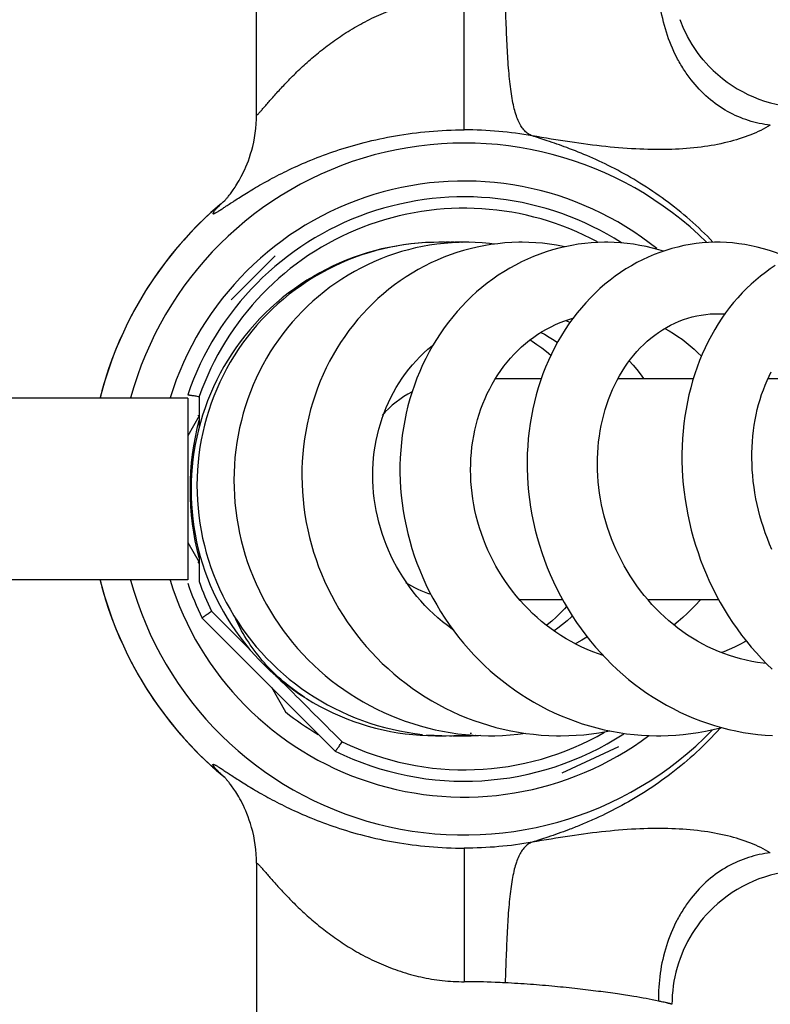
# Model space of a CAD drawing. Header units: millimetres. Extents: x 224 to 1420, y -1347 to 980.
# Tile 30 of 65: x 939 to 997, y -487 to -411. Entities that reach past the tile are written whole.
import ezdxf

# ---------------------------------------------------------------- set-up
doc = ezdxf.new("R2010")
doc.units = ezdxf.units.MM
doc.header["$LTSCALE"] = 77.505185
doc.layers.get('0').update_dxf_attribs({"linetype": 'CONTINUOUS'})

msp = doc.modelspace()

# ---------------------------------------------------------------- linework, layer by layer
at = {"color": 6, "linetype": 'CONTINUOUS'}
for p, q in [((957.173, -418.289), (957.173, -370.611)), ((973.173, -419.456), (973.173, -409.173)), ((990.096, -411.694), (989.8, -410.971)), ((954.611, -424.992), (954.514, -425.078)), ((954.612, -424.992), (954.611, -424.992)), ((968.508, -428.312), (967.937, -428.406)), ((971.49, -428.112), (971.433, -428.113)), ((971.862, -428.112), (971.761, -428.114)), ((972.23, -428.112), (972.131, -428.114)), ((972.469, -428.135), (972.244, -428.123)), ((972.657, -428.125), (972.613, -428.123)), ((973.295, -428.112), (972.846, -428.114)), ((975.575, -438.611), (979.107, -438.611)), ((985.008, -438.611), (990.819, -438.611)), ((996.566, -438.611), (1004.522, -438.611)), ((951.873, -440.111), (891.873, -440.111)), ((952.756, -441.475), (951.873, -443.003)), ((951.873, -451.218), (952.756, -452.747)), ((951.873, -454.111), (891.873, -454.111)), ((977.413, -455.611), (980.73, -455.611)), ((987.292, -455.611), (992.765, -455.611)), ((958.315, -462.375), (959.412, -464.275)), ((960.49, -462.895), (960.859, -463.137)), ((960.859, -463.137), (960.855, -463.134)), ((960.954, -463.197), (960.95, -463.195)), ((970.263, -466.034), (970.85, -466.077)), ((970.85, -466.077), (971.44, -466.102)), ((971.403, -466.11), (971.506, -466.11)), ((971.44, -466.102), (972.031, -466.11)), ((971.506, -466.11), (971.71, -466.106)), ((972.031, -466.11), (972.624, -466.1)), ((972.054, -466.11), (972.149, -466.11)), ((972.52, -466.11), (972.617, -466.11)), ((972.648, -466.109), (972.659, -466.109)), ((972.683, -466.108), (972.742, -466.11)), ((973.633, -465.922), (973.683, -465.923)), ((973.637, -466.105), (973.688, -466.104)), ((973.704, -465.918), (973.719, -465.918)), ((973.709, -466.102), (973.725, -466.102)), ((973.722, -465.916), (973.729, -465.916)), ((973.727, -466.103), (973.734, -466.102)), ((954.611, -469.23), (954.514, -469.144)), ((954.72, -469.322), (954.611, -469.229)), ((954.612, -469.23), (954.611, -469.23)), ((954.745, -469.345), (954.72, -469.322)), ((973.173, -474.765), (973.173, -485.049)), ((957.173, -475.932), (957.173, -523.611)), ((990.096, -482.527), (989.8, -483.251)), ((989.178, -486.48), (989.173, -486.789))]:
    msp.add_line(p, q, dxfattribs=at)
at = {"color": 7, "linetype": 'CONTINUOUS'}
for p, q in [((958.607, -429.15), (955.213, -432.544)), ((951.873, -440.111), (951.873, -454.111)), ((963.238, -467.299), (952.985, -457.046)), ((980.718, -468.97), (985.069, -466.942))]:
    msp.add_line(p, q, dxfattribs=at)
at = {"color": 6, "linetype": 'CONTINUOUS'}
for points in [[(992.018, -414.539), (991.819, -414.325), (991.584, -414.054), (991.357, -413.773), (991.139, -413.485), (990.932, -413.188), (990.735, -412.884), (990.548, -412.573), (990.373, -412.257), (990.21, -411.936), (990.096, -411.694)], [(954.687, -424.939), (954.69, -424.936), (954.697, -424.929), (954.708, -424.917), (954.722, -424.902), (954.74, -424.883), (954.761, -424.859), (954.785, -424.832), (954.812, -424.802), (954.842, -424.767), (954.874, -424.73), (954.907, -424.69), (954.943, -424.648), (954.981, -424.601), (955.022, -424.55), (955.066, -424.495), (955.112, -424.436), (955.16, -424.372), (955.212, -424.303), (955.266, -424.229), (955.324, -424.149), (955.384, -424.063), (955.449, -423.969), (955.517, -423.867), (955.589, -423.755), (955.665, -423.634), (955.745, -423.502), (955.828, -423.36), (955.914, -423.208), (956, -423.047), (956.089, -422.876), (956.178, -422.693), (956.268, -422.499), (956.359, -422.291), (956.451, -422.069), (956.542, -421.831), (956.632, -421.577), (956.719, -421.308), (956.802, -421.024), (956.88, -420.723), (956.953, -420.404), (957.018, -420.066), (957.074, -419.714), (957.118, -419.353), (957.149, -418.988), (957.168, -418.625), (957.173, -418.289)], [(954.611, -424.992), (954.36, -425.204), (953.772, -425.72), (953.197, -426.253), (952.637, -426.8), (952.094, -427.361), (951.568, -427.936), (951.057, -428.523), (950.563, -429.125), (950.086, -429.738), (949.626, -430.364), (949.184, -431), (948.761, -431.646), (948.355, -432.302), (947.967, -432.969), (947.597, -433.647), (947.246, -434.333), (946.914, -435.027), (946.602, -435.726), (946.311, -436.428), (946.038, -437.138), (945.783, -437.858), (945.547, -438.589), (945.329, -439.327), (945.131, -440.071), (945.121, -440.111)], [(954.611, -424.992), (954.72, -424.9), (954.745, -424.876)], [(973.317, -428.112), (972.745, -428.121), (972.182, -428.148), (971.622, -428.193), (971.064, -428.256), (970.509, -428.336), (969.958, -428.434), (969.412, -428.549), (968.869, -428.681), (968.33, -428.831), (967.796, -428.999), (967.266, -429.183), (966.741, -429.385), (966.221, -429.604), (965.708, -429.84), (965.203, -430.092), (964.707, -430.359), (964.219, -430.642), (963.742, -430.939), (963.276, -431.251), (962.82, -431.577), (962.374, -431.918), (961.939, -432.274), (961.513, -432.644), (961.098, -433.029), (960.694, -433.428), (960.302, -433.841), (959.922, -434.266), (959.556, -434.703), (959.203, -435.151), (958.865, -435.61), (958.543, -436.078), (958.235, -436.556), (957.942, -437.043), (957.665, -437.539), (957.402, -438.046), (957.154, -438.562), (956.922, -439.088), (956.705, -439.623), (956.504, -440.165), (956.32, -440.713), (956.153, -441.268), (956.003, -441.828), (955.87, -442.391), (955.755, -442.958), (955.657, -443.528), (955.577, -444.101), (955.514, -444.677), (955.469, -445.256), (955.442, -445.837), (955.432, -446.422), (955.44, -447.008), (955.466, -447.595), (955.51, -448.182), (955.571, -448.767), (955.65, -449.35), (955.747, -449.93), (955.861, -450.505), (955.992, -451.075), (956.14, -451.641), (956.306, -452.204), (956.489, -452.763), (956.69, -453.318), (956.908, -453.869), (957.142, -454.414), (957.394, -454.953), (957.662, -455.484), (957.945, -456.007), (958.243, -456.521), (958.557, -457.024), (958.884, -457.517), (959.226, -457.998), (959.581, -458.469), (959.951, -458.93), (960.337, -459.381), (960.736, -459.821), (961.15, -460.251), (961.577, -460.668), (962.017, -461.073), (962.469, -461.465), (962.931, -461.842), (963.404, -462.205), (963.887, -462.553), (964.378, -462.885), (964.878, -463.201), (965.387, -463.502), (965.906, -463.789), (966.435, -464.06), (966.973, -464.316), (967.52, -464.556), (968.074, -464.78), (968.635, -464.988), (969.201, -465.178), (969.772, -465.35), (970.346, -465.506), (970.923, -465.643), (971.504, -465.763), (972.087, -465.865), (972.674, -465.949), (973.263, -466.016), (973.855, -466.065), (974.448, -466.096), (975.044, -466.109), (975.18, -466.11)], [(977.617, -428.112), (977.378, -428.114), (976.836, -428.131), (976.295, -428.165), (975.757, -428.218), (975.222, -428.288), (974.691, -428.376), (974.164, -428.481), (973.641, -428.604), (973.122, -428.744), (972.607, -428.901), (972.096, -429.076), (971.589, -429.268), (971.087, -429.478), (970.592, -429.704), (970.103, -429.947), (969.623, -430.206), (969.151, -430.48), (968.688, -430.769), (968.236, -431.073), (967.794, -431.392), (967.363, -431.725), (966.941, -432.072), (966.529, -432.435), (966.128, -432.813), (965.736, -433.205), (965.356, -433.611), (964.988, -434.03), (964.633, -434.462), (964.291, -434.905), (963.964, -435.359), (963.65, -435.823), (963.351, -436.297), (963.068, -436.781), (962.799, -437.274), (962.544, -437.777), (962.305, -438.29), (962.08, -438.814), (961.871, -439.346), (961.677, -439.887), (961.5, -440.435), (961.339, -440.989), (961.195, -441.549), (961.068, -442.114), (960.958, -442.681), (960.865, -443.252), (960.79, -443.826), (960.733, -444.402), (960.692, -444.983), (960.669, -445.566), (960.664, -446.153), (960.676, -446.742), (960.706, -447.332), (960.753, -447.921), (960.818, -448.51), (960.901, -449.096), (961.001, -449.68), (961.118, -450.261), (961.252, -450.837), (961.403, -451.408), (961.571, -451.975), (961.756, -452.538), (961.959, -453.098), (962.178, -453.653), (962.415, -454.203), (962.668, -454.747), (962.937, -455.284), (963.222, -455.812), (963.522, -456.332), (963.837, -456.841), (964.166, -457.34), (964.509, -457.828), (964.866, -458.306), (965.236, -458.772), (965.621, -459.228), (966.021, -459.674), (966.435, -460.109), (966.861, -460.533), (967.301, -460.943), (967.752, -461.341), (968.215, -461.724), (968.687, -462.093), (969.17, -462.447), (969.66, -462.785), (970.159, -463.107), (970.667, -463.414), (971.184, -463.706), (971.711, -463.982), (972.247, -464.243), (972.792, -464.489), (973.344, -464.718), (973.902, -464.931), (974.466, -465.126), (975.035, -465.304), (975.607, -465.464), (976.182, -465.607), (976.76, -465.732), (977.341, -465.839), (977.925, -465.928), (978.513, -466), (979.103, -466.054), (979.695, -466.09), (980.29, -466.108), (980.585, -466.11)], [(968.486, -428.307), (967.923, -428.397), (967.363, -428.503), (966.805, -428.627), (966.25, -428.768), (965.698, -428.925), (965.152, -429.099), (964.611, -429.289), (964.076, -429.495), (963.549, -429.716), (963.029, -429.953), (962.539, -430.194)], [(984.083, -428.111), (983.965, -428.111), (983.461, -428.124), (982.957, -428.155), (982.454, -428.202), (981.952, -428.268), (981.45, -428.351), (980.95, -428.451), (980.453, -428.569), (979.96, -428.704), (979.471, -428.856), (978.988, -429.025), (978.511, -429.21), (978.04, -429.411), (977.577, -429.628), (977.121, -429.86), (976.672, -430.109), (976.229, -430.374), (975.793, -430.655), (975.364, -430.953), (974.944, -431.266), (974.531, -431.594), (974.129, -431.937), (973.737, -432.295), (973.355, -432.665), (972.985, -433.049), (972.628, -433.445), (972.283, -433.852), (971.951, -434.271), (971.63, -434.703), (971.321, -435.148), (971.025, -435.605), (970.74, -436.075), (970.47, -436.557), (970.213, -437.049), (969.97, -437.55), (969.743, -438.061), (969.53, -438.579), (969.333, -439.104), (969.152, -439.636), (968.987, -440.173), (968.838, -440.717), (968.704, -441.268), (968.586, -441.826), (968.485, -442.391), (968.399, -442.961), (968.331, -443.536), (968.278, -444.115), (968.243, -444.696), (968.224, -445.28), (968.223, -445.865), (968.238, -446.45), (968.271, -447.035), (968.32, -447.619), (968.386, -448.203), (968.469, -448.785), (968.57, -449.367), (968.687, -449.948), (968.821, -450.528), (968.973, -451.105), (969.14, -451.679), (969.325, -452.248), (969.525, -452.812), (969.741, -453.369), (969.972, -453.919), (970.219, -454.46), (970.48, -454.994), (970.757, -455.52), (971.049, -456.038), (971.356, -456.55), (971.679, -457.054), (972.016, -457.549), (972.368, -458.035), (972.733, -458.51), (973.112, -458.975), (973.503, -459.427), (973.906, -459.867), (974.32, -460.294), (974.745, -460.707), (975.18, -461.105), (975.625, -461.491), (976.082, -461.863), (976.552, -462.223), (977.032, -462.57), (977.522, -462.903), (978.022, -463.221), (978.531, -463.523), (979.047, -463.81), (979.57, -464.081), (980.099, -464.335), (980.634, -464.573), (981.173, -464.793), (981.716, -464.996), (982.265, -465.183), (982.821, -465.353), (983.383, -465.507), (983.95, -465.644), (984.521, -465.763), (985.095, -465.865), (985.672, -465.95), (986.25, -466.017), (986.829, -466.066), (987.408, -466.097), (987.985, -466.11), (988.127, -466.111)], [(971.215, -428.111), (970.764, -428.117), (970.191, -428.139), (969.621, -428.178), (969.052, -428.234), (968.486, -428.307)], [(972.29, -428.143), (971.98, -428.126), (971.402, -428.112), (970.822, -428.116), (970.241, -428.139), (969.662, -428.179), (969.084, -428.237), (968.508, -428.312)], [(971.444, -428.114), (971.288, -428.111), (971.215, -428.111)], [(972.244, -428.123), (971.657, -428.112), (971.49, -428.112)], [(972.613, -428.123), (972.026, -428.112), (971.862, -428.112)], [(972.818, -428.12), (972.396, -428.112), (972.23, -428.112)], [(973.065, -428.116), (972.992, -428.114), (972.476, -428.113)], [(972.958, -428.118), (972.581, -428.114), (972.548, -428.115)], [(973.194, -428.114), (972.97, -428.112), (972.863, -428.114)], [(974.565, -428.155), (974.006, -428.125), (973.445, -428.112), (973.322, -428.112)], [(975.512, -428.25), (975.121, -428.204), (974.565, -428.155)], [(980.936, -428.455), (980.8, -428.425), (980.272, -428.329), (979.743, -428.25), (979.213, -428.189), (978.68, -428.146), (978.146, -428.12), (977.622, -428.112)], [(992.661, -428.111), (992.454, -428.113), (991.981, -428.129), (991.508, -428.163), (991.036, -428.214), (990.565, -428.284), (990.095, -428.37), (989.626, -428.474), (989.161, -428.596), (988.699, -428.734), (988.242, -428.89), (987.79, -429.062), (987.344, -429.251), (986.905, -429.455), (986.472, -429.676), (986.046, -429.912), (985.626, -430.165), (985.213, -430.435), (984.806, -430.721), (984.405, -431.024), (984.013, -431.342), (983.629, -431.676), (983.255, -432.024), (982.89, -432.387), (982.537, -432.764), (982.194, -433.153), (981.864, -433.555), (981.546, -433.969), (981.239, -434.395), (980.944, -434.835), (980.661, -435.288), (980.39, -435.754), (980.132, -436.232), (979.887, -436.721), (979.656, -437.221), (979.438, -437.731), (979.236, -438.249), (979.048, -438.775), (978.876, -439.308), (978.72, -439.847), (978.579, -440.391), (978.454, -440.943), (978.344, -441.502), (978.249, -442.069), (978.171, -442.641), (978.108, -443.219), (978.062, -443.801), (978.032, -444.387), (978.019, -444.975), (978.022, -445.564), (978.042, -446.154), (978.078, -446.745), (978.131, -447.335), (978.2, -447.924), (978.286, -448.512), (978.388, -449.1), (978.507, -449.686), (978.643, -450.271), (978.795, -450.855), (978.964, -451.435), (979.148, -452.011), (979.348, -452.581), (979.564, -453.146), (979.795, -453.704), (980.04, -454.253), (980.3, -454.794), (980.575, -455.327), (980.864, -455.853), (981.168, -456.371), (981.487, -456.882), (981.821, -457.384), (982.168, -457.877), (982.529, -458.359), (982.903, -458.83), (983.289, -459.29), (983.687, -459.737), (984.095, -460.171), (984.514, -460.591), (984.943, -460.996), (985.382, -461.388), (985.832, -461.766), (986.293, -462.132), (986.764, -462.484), (987.246, -462.823), (987.737, -463.146), (988.236, -463.454), (988.743, -463.746), (989.256, -464.022), (989.775, -464.281), (990.3, -464.524), (990.828, -464.749), (991.361, -464.956), (991.898, -465.147), (992.441, -465.321), (992.99, -465.479), (993.545, -465.619), (994.103, -465.742), (994.665, -465.848), (995.229, -465.936), (995.794, -466.006), (996.36, -466.059), (996.926, -466.093)], [(988.524, -428.794), (988.172, -428.687), (987.686, -428.557), (987.197, -428.443), (986.704, -428.346), (986.209, -428.265), (985.713, -428.202), (985.217, -428.155), (984.72, -428.125), (984.225, -428.112), (984.083, -428.111)], [(998.178, -429.326), (998.049, -429.266), (997.598, -429.075), (997.143, -428.902), (996.682, -428.745), (996.217, -428.605), (995.747, -428.482), (995.274, -428.376), (994.799, -428.288), (994.322, -428.218), (993.845, -428.165), (993.368, -428.13), (992.892, -428.113), (992.661, -428.111)], [(967.985, -428.398), (967.507, -428.488), (966.944, -428.612), (966.385, -428.753), (965.829, -428.912), (965.278, -429.089), (964.731, -429.284), (964.19, -429.496), (963.654, -429.724), (963.126, -429.97), (962.606, -430.231), (962.095, -430.508), (961.594, -430.801), (961.104, -431.107), (960.625, -431.429), (960.157, -431.764), (959.698, -432.115), (959.25, -432.481), (958.812, -432.861), (958.385, -433.256), (957.97, -433.665), (957.568, -434.087), (957.178, -434.521), (956.803, -434.967), (956.442, -435.424), (956.096, -435.891), (955.766, -436.367), (955.451, -436.852), (955.152, -437.346), (954.868, -437.851), (954.599, -438.365), (954.345, -438.889), (954.107, -439.423), (953.886, -439.964), (953.681, -440.512), (953.493, -441.067), (953.322, -441.626), (953.169, -442.19), (953.034, -442.757), (952.916, -443.327), (952.817, -443.9), (952.735, -444.475), (952.672, -445.054), (952.625, -445.636), (952.597, -446.221), (952.587, -446.809), (952.595, -447.397), (952.621, -447.985), (952.665, -448.572), (952.728, -449.157), (952.808, -449.739), (952.905, -450.317), (953.02, -450.891), (953.153, -451.46), (953.303, -452.025), (953.471, -452.587), (953.657, -453.144), (953.861, -453.698), (954.082, -454.247), (954.319, -454.789), (954.574, -455.323), (954.844, -455.85), (955.131, -456.368), (955.432, -456.875), (955.748, -457.372), (956.078, -457.858), (956.423, -458.333), (956.783, -458.798), (957.157, -459.252), (957.546, -459.696), (957.95, -460.13), (958.368, -460.552), (958.799, -460.962), (959.243, -461.358), (959.698, -461.741), (960.163, -462.108), (960.638, -462.46), (961.123, -462.797), (961.617, -463.119), (962.121, -463.425), (962.634, -463.716), (963.157, -463.992), (963.691, -464.253), (964.233, -464.498), (964.783, -464.727), (965.341, -464.939), (965.904, -465.134), (966.472, -465.312), (967.044, -465.471), (967.619, -465.613), (968.198, -465.738), (968.78, -465.844), (969.365, -465.932), (969.953, -466.003)], [(962.539, -430.194), (962.053, -430.451), (961.551, -430.736), (961.055, -431.037), (960.568, -431.354), (960.088, -431.688), (959.618, -432.036), (959.158, -432.4), (958.709, -432.777), (958.271, -433.168), (957.846, -433.573), (957.433, -433.989), (957.034, -434.418), (956.649, -434.857), (956.279, -435.306), (955.924, -435.764), (955.585, -436.231), (955.262, -436.706), (954.953, -437.191), (954.659, -437.686), (954.379, -438.192), (954.113, -438.708), (953.863, -439.235), (953.628, -439.77), (953.409, -440.313), (953.206, -440.864), (953.02, -441.421), (952.851, -441.983), (952.699, -442.549), (952.565, -443.119), (952.449, -443.691), (952.351, -444.265), (952.27, -444.837), (952.208, -445.41), (952.163, -445.982), (952.135, -446.555), (952.126, -447.129), (952.134, -447.705), (952.16, -448.282), (952.203, -448.862), (952.265, -449.442), (952.344, -450.022), (952.442, -450.599), (952.556, -451.173), (952.689, -451.744), (952.838, -452.31), (953.005, -452.871), (953.188, -453.425), (953.387, -453.971), (953.603, -454.509), (953.833, -455.038), (954.079, -455.556), (954.339, -456.066), (954.616, -456.568), (954.908, -457.063), (955.217, -457.55), (955.543, -458.03), (955.883, -458.501), (956.239, -458.963), (956.61, -459.414), (956.994, -459.855), (957.392, -460.283), (957.803, -460.699), (958.225, -461.101), (958.658, -461.49), (959.102, -461.864), (959.556, -462.223), (960.019, -462.567), (960.49, -462.895)], [(997.134, -429.91), (996.749, -430.161), (996.369, -430.43), (995.995, -430.715), (995.628, -431.016), (995.268, -431.333), (994.916, -431.666), (994.573, -432.014), (994.239, -432.377), (993.915, -432.754), (993.602, -433.143), (993.3, -433.546), (993.01, -433.961), (992.731, -434.388), (992.463, -434.829), (992.206, -435.283), (991.961, -435.751), (991.729, -436.23), (991.509, -436.721), (991.303, -437.222), (991.11, -437.732), (990.931, -438.252), (990.767, -438.779), (990.617, -439.313), (990.482, -439.853), (990.362, -440.398), (990.257, -440.951), (990.167, -441.51), (990.091, -442.077), (990.031, -442.65), (989.986, -443.228), (989.956, -443.81), (989.942, -444.395), (989.944, -444.982), (989.961, -445.571), (989.994, -446.161), (990.042, -446.75), (990.106, -447.34), (990.185, -447.928), (990.281, -448.516), (990.391, -449.103), (990.518, -449.688), (990.66, -450.273), (990.818, -450.855), (990.991, -451.435), (991.179, -452.01), (991.382, -452.58), (991.6, -453.144), (991.832, -453.702), (992.077, -454.252), (992.337, -454.794), (992.611, -455.328), (992.899, -455.855), (993.2, -456.373), (993.515, -456.882), (993.843, -457.383), (994.184, -457.875), (994.539, -458.357), (994.905, -458.828), (995.283, -459.288), (995.673, -459.735), (996.072, -460.169), (996.481, -460.589), (996.899, -460.994)], [(996.438, -460.544), (996.195, -460.519), (995.754, -460.459), (995.315, -460.383), (994.878, -460.293), (994.446, -460.187), (994.017, -460.067), (993.593, -459.933), (993.173, -459.784), (992.759, -459.622), (992.35, -459.445), (991.946, -459.255), (991.546, -459.051), (991.151, -458.832), (990.762, -458.601), (990.38, -458.356), (990.005, -458.099), (989.638, -457.831), (989.281, -457.551), (988.932, -457.261), (988.594, -456.961), (988.265, -456.651), (987.944, -456.329), (987.632, -455.997), (987.328, -455.654), (987.034, -455.301), (986.75, -454.94), (986.476, -454.57), (986.213, -454.192), (985.961, -453.807), (985.721, -453.416), (985.493, -453.019), (985.276, -452.616), (985.071, -452.208), (984.877, -451.793), (984.695, -451.373), (984.524, -450.946), (984.365, -450.515), (984.218, -450.08), (984.084, -449.642), (983.962, -449.202), (983.852, -448.76), (983.756, -448.318), (983.672, -447.875), (983.601, -447.432), (983.542, -446.988), (983.497, -446.544), (983.463, -446.099), (983.443, -445.655), (983.434, -445.212), (983.439, -444.77), (983.456, -444.331), (983.485, -443.896), (983.526, -443.466), (983.58, -443.041), (983.645, -442.622), (983.722, -442.207), (983.811, -441.797), (983.913, -441.391), (984.026, -440.991), (984.151, -440.595), (984.288, -440.207), (984.435, -439.825), (984.593, -439.452), (984.762, -439.088), (984.941, -438.733), (985.13, -438.387), (985.329, -438.051), (985.538, -437.724), (985.756, -437.407), (985.985, -437.1), (986.224, -436.802), (986.473, -436.515), (986.731, -436.239), (986.997, -435.975), (987.272, -435.723), (987.554, -435.484), (987.842, -435.258), (988.138, -435.046), (988.44, -434.848), (988.749, -434.663), (989.065, -434.492), (989.388, -434.335), (989.718, -434.193), (990.052, -434.065), (990.391, -433.953), (990.733, -433.857), (991.078, -433.776), (991.426, -433.711), (991.775, -433.662), (992.125, -433.63), (992.474, -433.613), (992.663, -433.611)], [(992.663, -433.611), (992.866, -433.614), (993.217, -433.631), (993.239, -433.633)], [(983.871, -459.932), (983.502, -459.808), (983.074, -459.647), (982.652, -459.472), (982.234, -459.284), (981.822, -459.081), (981.415, -458.864), (981.014, -458.634), (980.62, -458.391), (980.234, -458.135), (979.856, -457.867), (979.488, -457.588), (979.129, -457.299), (978.781, -456.999), (978.443, -456.689), (978.114, -456.367), (977.793, -456.034), (977.482, -455.691), (977.18, -455.337), (976.89, -454.974), (976.611, -454.603), (976.343, -454.224), (976.088, -453.838), (975.844, -453.446), (975.614, -453.047), (975.396, -452.642), (975.19, -452.232), (974.997, -451.815), (974.816, -451.393), (974.647, -450.964), (974.491, -450.53), (974.348, -450.093), (974.218, -449.652), (974.102, -449.209), (973.999, -448.765), (973.911, -448.32), (973.835, -447.875), (973.774, -447.429), (973.726, -446.983), (973.692, -446.536), (973.671, -446.088), (973.663, -445.641), (973.669, -445.195), (973.689, -444.75), (973.722, -444.309), (973.769, -443.87), (973.829, -443.437), (973.901, -443.008), (973.987, -442.585), (974.085, -442.167), (974.197, -441.754), (974.321, -441.345), (974.459, -440.941), (974.609, -440.542), (974.772, -440.15), (974.947, -439.766), (975.133, -439.391), (975.331, -439.024), (975.54, -438.666), (975.759, -438.318), (975.99, -437.98), (976.231, -437.652), (976.483, -437.334), (976.746, -437.026), (977.02, -436.729), (977.303, -436.442), (977.596, -436.168), (977.898, -435.905), (978.208, -435.655), (978.525, -435.419), (978.849, -435.197), (979.18, -434.989), (979.517, -434.794), (979.861, -434.614), (980.212, -434.448), (980.57, -434.296), (980.933, -434.158), (981.301, -434.035), (981.55, -433.964)], [(980.981, -434.142), (981.319, -434.255), (981.335, -434.262)], [(979.078, -435.053), (979.347, -435.198), (979.726, -435.419), (980.098, -435.654), (980.351, -435.827)], [(988.615, -434.743), (988.631, -434.751), (988.97, -434.938), (989.304, -435.139), (989.634, -435.353), (989.957, -435.581), (990.273, -435.821), (990.581, -436.073), (990.881, -436.337), (991.172, -436.612), (991.441, -436.885)], [(978.247, -435.626), (978.403, -435.722), (978.777, -435.972), (979.142, -436.235), (979.5, -436.51), (979.85, -436.799), (979.851, -436.8)], [(972.304, -457.947), (972.253, -457.911), (971.875, -457.631), (971.508, -457.34), (971.151, -457.038), (970.805, -456.726), (970.471, -456.404), (970.148, -456.073), (969.835, -455.731), (969.533, -455.379), (969.241, -455.016), (968.96, -454.644), (968.691, -454.262), (968.433, -453.872), (968.188, -453.473), (967.955, -453.067), (967.736, -452.655), (967.53, -452.238), (967.338, -451.817), (967.161, -451.391), (966.998, -450.963), (966.848, -450.531), (966.713, -450.095), (966.591, -449.653), (966.483, -449.207), (966.389, -448.758), (966.31, -448.306), (966.244, -447.853), (966.194, -447.4), (966.157, -446.947), (966.136, -446.494), (966.129, -446.043), (966.136, -445.593), (966.158, -445.145), (966.195, -444.698), (966.246, -444.253), (966.311, -443.811), (966.391, -443.372), (966.484, -442.937), (966.592, -442.505), (966.714, -442.08), (966.849, -441.661), (966.997, -441.249), (967.158, -440.844), (967.332, -440.446), (967.52, -440.056), (967.72, -439.673), (967.934, -439.296), (968.16, -438.928), (968.399, -438.568), (968.65, -438.218), (968.912, -437.878), (969.185, -437.548), (969.468, -437.231), (969.76, -436.925), (970.062, -436.632), (970.374, -436.35), (970.696, -436.081), (970.774, -436.02)], [(985.88, -437.241), (985.888, -437.249), (986.181, -437.568), (986.463, -437.898), (986.734, -438.238), (986.993, -438.587), (987.009, -438.611)], [(996.875, -451.764), (996.694, -451.345), (996.523, -450.919), (996.363, -450.489), (996.214, -450.055), (996.076, -449.618), (995.95, -449.178), (995.836, -448.738), (995.733, -448.296), (995.642, -447.854), (995.563, -447.411), (995.496, -446.967), (995.44, -446.523), (995.395, -446.08), (995.363, -445.636), (995.342, -445.194), (995.332, -444.754), (995.334, -444.316), (995.347, -443.883), (995.372, -443.454), (995.407, -443.03), (995.454, -442.613), (995.511, -442.201), (995.58, -441.793), (995.659, -441.389), (995.749, -440.991), (995.85, -440.599), (995.961, -440.213), (996.081, -439.835), (996.212, -439.466), (996.352, -439.105), (996.501, -438.753), (996.658, -438.411), (996.825, -438.079)], [(945.121, -454.111), (945.131, -454.15), (945.329, -454.895), (945.547, -455.633), (945.783, -456.364), (946.038, -457.084), (946.311, -457.794), (946.602, -458.496), (946.914, -459.194), (947.246, -459.888), (947.597, -460.575), (947.967, -461.252), (948.355, -461.919), (948.761, -462.576), (949.184, -463.222), (949.626, -463.858), (950.086, -464.483), (950.563, -465.097), (951.057, -465.698), (951.568, -466.286), (952.094, -466.86), (952.637, -467.421), (953.197, -467.969), (953.772, -468.502), (954.36, -469.018), (954.611, -469.23)], [(991.386, -455.611), (991.323, -455.685), (991.012, -456.031), (990.689, -456.368), (990.355, -456.694), (990.01, -457.01), (989.655, -457.315), (989.322, -457.583)], [(981.047, -456.165), (980.902, -456.324), (980.584, -456.653), (980.255, -456.971), (979.916, -457.278), (979.568, -457.571), (979.517, -457.611)], [(981.496, -456.896), (981.446, -456.943), (981.098, -457.251), (980.74, -457.547), (980.374, -457.83), (980.091, -458.034)], [(982.642, -458.502), (982.621, -458.515), (982.219, -458.752), (981.808, -458.976), (981.715, -459.024)], [(994.891, -458.811), (994.798, -458.865), (994.397, -459.08), (993.991, -459.281), (993.58, -459.469), (993.161, -459.643), (992.984, -459.71)], [(960.855, -463.134), (961.018, -463.237), (961.513, -463.537), (962.017, -463.821), (962.531, -464.089), (963.053, -464.342), (963.585, -464.579), (964.124, -464.801), (964.672, -465.006), (965.226, -465.195), (965.785, -465.366), (966.349, -465.519), (966.916, -465.656), (967.486, -465.774), (968.058, -465.874), (968.632, -465.957), (969.208, -466.022), (969.785, -466.069), (970.366, -466.098), (970.949, -466.11), (971.524, -466.103)], [(988.127, -466.111), (988.309, -466.11), (988.887, -466.095), (989.464, -466.063), (990.041, -466.012), (990.618, -465.944), (991.194, -465.857), (991.768, -465.752), (992.34, -465.63), (992.908, -465.49), (992.969, -465.473)], [(971.158, -466.107), (971.258, -466.11), (971.403, -466.11)], [(971.59, -466.108), (971.637, -466.109), (971.779, -466.11)], [(972.149, -466.11), (972.248, -466.11), (972.83, -466.098)], [(972.324, -466.108), (972.383, -466.109), (972.52, -466.11)], [(972.617, -466.11), (973.199, -466.098), (973.778, -466.068), (973.835, -466.063)], [(972.624, -466.1), (973.217, -466.071), (973.585, -466.043)], [(972.659, -466.109), (973.238, -466.107), (973.817, -466.088), (974.027, -466.074)], [(972.742, -466.11), (973.322, -466.105), (973.899, -466.083), (974.032, -466.074)], [(972.83, -466.098), (973.41, -466.068), (973.651, -466.048)], [(975.18, -466.11), (975.529, -466.107), (976.123, -466.087), (976.717, -466.05), (977.308, -465.995), (977.892, -465.923)], [(980.6, -466.11), (981.224, -466.1), (981.805, -466.072), (982.385, -466.027), (982.963, -465.964), (983.54, -465.884), (984.116, -465.786), (984.377, -465.733)], [(957.173, -475.932), (957.168, -475.598), (957.15, -475.238), (957.119, -474.877), (957.075, -474.518), (957.02, -474.164), (956.953, -473.819), (956.878, -473.487), (956.794, -473.171), (956.706, -472.873), (956.616, -472.597), (956.524, -472.343), (956.432, -472.106), (956.34, -471.885), (956.248, -471.678), (956.157, -471.484), (956.067, -471.302), (955.978, -471.132), (955.891, -470.972), (955.805, -470.821), (955.722, -470.681), (955.643, -470.552), (955.568, -470.433), (955.497, -470.325), (955.43, -470.225), (955.367, -470.134), (955.307, -470.049), (955.251, -469.971), (955.198, -469.899), (955.147, -469.832), (955.099, -469.769), (955.054, -469.711), (955.011, -469.658), (954.971, -469.608), (954.934, -469.563), (954.898, -469.52), (954.865, -469.481), (954.834, -469.445), (954.805, -469.412), (954.779, -469.383), (954.756, -469.357), (954.736, -469.335), (954.719, -469.316), (954.705, -469.302), (954.695, -469.291), (954.689, -469.284)], [(992.018, -479.682), (991.819, -479.897), (991.584, -480.168), (991.357, -480.448), (991.139, -480.737), (990.932, -481.034), (990.735, -481.338), (990.548, -481.648), (990.373, -481.965), (990.21, -482.286), (990.096, -482.528)], [(989.8, -483.251), (989.675, -483.615), (989.57, -483.96), (989.477, -484.309), (989.396, -484.662), (989.327, -485.017), (989.271, -485.375), (989.228, -485.733), (989.197, -486.093), (989.178, -486.48)]]:
    msp.add_lwpolyline(points, dxfattribs=at)
for centre, radius, start, end in [((999.473, -407.433), 10.3, 223.62701, 265.13602), ((973.173, -447.111), 26.642, 45.44507, 164.72919), ((973.173, -447.111), 23.719, 51.30116, 162.78811), ((973.053, -447.11), 28.795, 130.07947, 165.92604), ((973.173, -447.111), 22.5, 57.44908, 161.20291), ((948.797, -418.235), 8.917, 309.88042, 310.71321), ((956.233, -426.938), 2.533, 127.94648, 129.79814), ((948.785, -418.222), 8.934, 310.71313, 311.30321), ((948.776, -418.212), 8.948, 311.30322, 311.94283), ((973.173, -446.891), 18.78, 88.95045, 90.38759), ((973.173, -446.892), 18.781, 88.93396, 90.26667), ((973.173, -446.903), 18.792, 88.67937, 90.04141), ((973.173, -447.111), 8.5, 118.19617, 138.18488), ((973.173, -447.111), 21.121, 165.44262, 194.55461), ((973.053, -447.111), 28.795, 194.07396, 229.92054), ((973.173, -447.111), 26.642, 195.27081, 315.86298), ((973.173, -447.111), 23.719, 197.19081, 306.81817), ((973.173, -447.111), 8.5, 237.80468, 252.32602), ((973.173, -447.111), 22, 231.27997, 239.22512), ((972.145, -446.803), 27.948, 317.87613, 318.03454), ((973.173, -447.111), 22.5, 243.79709, 303.09935), ((973.177, -446.985), 19.124, 267.58623, 271.59539), ((973.173, -447.293), 18.817, 267.64267, 271.41249), ((973.173, -447.298), 18.813, 267.75923, 271.19846), ((973.173, -447.307), 18.804, 268.11362, 271.08644), ((973.173, -447.312), 18.799, 268.25401, 270.7529), ((973.173, -447.146), 18.965, 269.07028, 271.71488), ((973.177, -446.992), 19.118, 269.54794, 270.2361), ((973.165, -447.052), 19.058, 269.77027, 270.44516), ((973.173, -447.321), 18.79, 270.00036, 271.20064), ((973.164, -447.043), 19.067, 270.10642, 270.70088), ((973.177, -447), 19.11, 270.2361, 270.8598), ((973.164, -447.036), 19.074, 270.43957, 270.94395), ((973.164, -447.034), 19.076, 270.44516, 271.10854), ((973.164, -447.027), 19.083, 270.7009, 271.44277), ((973.173, -447.3), 18.811, 270.75401, 271.16219), ((973.177, -447.009), 19.1, 270.85979, 271.5137), ((973.164, -447.02), 19.09, 270.94399, 271.7747), ((973.172, -447.284), 18.827, 271.08761, 271.37703), ((973.164, -447.018), 19.092, 271.10854, 271.79957), ((973.172, -447.262), 18.849, 271.16236, 272.08619), ((973.172, -447.272), 18.838, 271.20033, 271.68823), ((973.172, -447.249), 18.862, 271.37725, 272.35517), ((973.164, -447.011), 19.099, 271.44277, 272.18344), ((973.177, -447.02), 19.09, 271.51372, 271.9276), ((973.171, -447.237), 18.874, 271.56861, 272.61082), ((973.178, -447.026), 19.083, 271.64262, 272.67339), ((973.171, -447.228), 18.883, 271.7098, 272.80751), ((973.173, -447.151), 18.96, 271.71654, 273.68134), ((973.164, -447.005), 19.105, 271.77469, 272.57263), ((973.164, -447.007), 19.103, 271.79954, 272.24351), ((973.177, -447.026), 19.084, 271.92761, 272.11485), ((973.17, -447.214), 18.897, 272.08618, 272.97835), ((973.178, -447.035), 19.075, 272.11482, 272.6787), ((973.163, -447.001), 19.109, 272.18342, 272.671), ((973.164, -447.002), 19.108, 272.2435, 272.48867), ((973.169, -447.198), 18.913, 272.35517, 273.33758), ((973.163, -446.996), 19.114, 272.48869, 273.09108), ((973.163, -446.995), 19.115, 272.5726, 273.11088), ((948.797, -475.986), 8.917, 49.28679, 50.11958), ((956.234, -467.282), 2.535, 230.20237, 232.0999), ((948.785, -476), 8.934, 48.68141, 49.28687), ((948.776, -476.01), 8.948, 48.05614, 48.6814), ((999.473, -486.789), 10.3, 94.86398, 136.37299)]:
    msp.add_arc(centre, radius, start, end, dxfattribs=at)
at = {"color": 7, "linetype": 'CONTINUOUS'}
for radius, start, end in [(21.622, 61.636, 160.76687), (21.257, 164.50697, 164.61361), (21.257, 195.30305, 195.59313), (22.5, 198.79709, 206.20291), (21.622, 199.23386, 205.759), (21.622, 244.23313, 300.00605)]:
    msp.add_arc((973.173, -447.111), radius, start, end, dxfattribs=at)
at = {"color": 6, "linetype": 'CONTINUOUS'}
for points, knots in [([(996.749, -419.092), (996.18, -419.03), (995.04, -418.791), (993.412, -418.08), (991.906, -417.015), (990.81, -415.857), (990.049, -414.778), (989.357, -413.579), (988.679, -411.935), (988.212, -409.838), (988.119, -408.401), (988.129, -407.686)], [0, 0, 0, 0, 0.109591, 0.221366, 0.337885, 0.460553, 0.524629, 0.59034, 0.725357, 0.863157, 1, 1, 1, 1]), ([(957.173, -418.289), (957.173, -418.295), (957.175, -418.305), (957.187, -418.308), (957.197, -418.305), (957.21, -418.299), (957.225, -418.289), (957.243, -418.275), (957.273, -418.249), (957.318, -418.207), (957.378, -418.144), (957.449, -418.068), (957.53, -417.978), (957.62, -417.875), (957.721, -417.76), (957.83, -417.634), (957.993, -417.446), (958.216, -417.188), (958.508, -416.856), (958.829, -416.498), (959.178, -416.118), (959.555, -415.721), (960.102, -415.164), (960.848, -414.45), (961.827, -413.597), (962.906, -412.754), (964.089, -411.943), (965.376, -411.188), (966.767, -410.512), (968.259, -409.943), (969.839, -409.509), (971.487, -409.235), (972.61, -409.173), (973.173, -409.173)], [0, 0, 0, 0, 0.0009, 0.001284, 0.001809, 0.002543, 0.003507, 0.004708, 0.00615, 0.009754, 0.014307, 0.019785, 0.026148, 0.033353, 0.041357, 0.050118, 0.059592, 0.080511, 0.103777, 0.129108, 0.156253, 0.184985, 0.215142, 0.279147, 0.347399, 0.419316, 0.494528, 0.572776, 0.653875, 0.737596, 0.82359, 0.911325, 1, 1, 1, 1]), ([(978.413, -419.912), (978.304, -419.875), (978.091, -419.772), (977.81, -419.534), (977.566, -419.218), (977.355, -418.824), (977.173, -418.353), (977.017, -417.806), (976.883, -417.182), (976.771, -416.486), (976.677, -415.719), (976.571, -414.579), (976.476, -413.037), (976.396, -411.096), (976.349, -409.762), (976.324, -409.086)], [0, 0, 0, 0, 0.03025, 0.061658, 0.096058, 0.134846, 0.178958, 0.228863, 0.284773, 0.346765, 0.414733, 0.488135, 0.648492, 0.82175, 1, 1, 1, 1]), ([(996.749, -419.092), (996.272, -419.385), (995.197, -419.904), (993.399, -420.459), (991.355, -420.822), (989.096, -420.991), (986.646, -420.967), (984.027, -420.763), (981.263, -420.397), (979.377, -420.082), (978.413, -419.912)], [0, 0, 0, 0, 0.089859, 0.190225, 0.300971, 0.421991, 0.552978, 0.693512, 0.842897, 1, 1, 1, 1]), ([(954.514, -425.078), (954.431, -425.157), (954.314, -425.272), (954.169, -425.422), (954.079, -425.519), (954.002, -425.606), (953.938, -425.683), (953.887, -425.748), (953.85, -425.803), (953.828, -425.842), (953.817, -425.868), (953.813, -425.885), (953.813, -425.902), (953.824, -425.911), (953.835, -425.914), (953.848, -425.914), (953.873, -425.91), (953.913, -425.896), (953.969, -425.871), (954.039, -425.834), (954.123, -425.787), (954.219, -425.728), (954.329, -425.66), (954.503, -425.549), (954.751, -425.386), (955.089, -425.164), (955.478, -424.908), (955.92, -424.624), (956.413, -424.314), (957.172, -423.854), (958.253, -423.239), (959.722, -422.49), (961.419, -421.738), (963.352, -421.021), (965.523, -420.381), (967.918, -419.869), (970.494, -419.534), (972.27, -419.456), (973.173, -419.456)], [0, 0, 0, 0, 0.01578, 0.022589, 0.028659, 0.033977, 0.038533, 0.042321, 0.045344, 0.047612, 0.048473, 0.049164, 0.050125, 0.050536, 0.051016, 0.051628, 0.052401, 0.054486, 0.057327, 0.060943, 0.065338, 0.070506, 0.076442, 0.083137, 0.098767, 0.117311, 0.138674, 0.16276, 0.189484, 0.218765, 0.284736, 0.360295, 0.445274, 0.539671, 0.643427, 0.756014, 0.875876, 1, 1, 1, 1]), ([(978.413, -419.912), (977.558, -419.762), (975.815, -419.533), (974.06, -419.456), (973.173, -419.456)], [0, 0, 0, 0, 0.494783, 1, 1, 1, 1]), ([(992.33, -428.089), (991.761, -427.495), (990.581, -426.367), (988.696, -424.854), (986.751, -423.54), (984.798, -422.436), (982.907, -421.539), (981.168, -420.843), (979.857, -420.387), (978.968, -420.096), (978.586, -419.971), (978.413, -419.912)], [0, 0, 0, 0, 0.151212, 0.299534, 0.44367, 0.582035, 0.711418, 0.828078, 0.926068, 0.966359, 1, 1, 1, 1]), ([(953.7, -456.507), (954.199, -457.008), (955.195, -458.01), (956.194, -459.01), (956.693, -459.51)], [0, 0, 0, 0, 0.499917, 1, 1, 1, 1]), ([(960.855, -463.134), (960.285, -462.769), (959.195, -461.959), (957.744, -460.531), (956.505, -458.917), (955.844, -457.73), (955.564, -457.115)], [0, 0, 0, 0, 0.250086, 0.500118, 0.75009, 1, 1, 1, 1]), ([(958.741, -461.56), (959.16, -461.979), (960.837, -463.654), (962.515, -465.328), (963.774, -466.583)], [0, 0, 0, 0, 0.250066, 1, 1, 1, 1]), ([(992.873, -465.549), (992.297, -466.186), (991.095, -467.397), (989.159, -469.024), (987.146, -470.436), (985.113, -471.622), (983.425, -472.444), (982.128, -472.995), (980.981, -473.442), (979.928, -473.811), (978.994, -474.118), (978.594, -474.248), (978.413, -474.309)], [0, 0, 0, 0, 0.150562, 0.298506, 0.442439, 0.580851, 0.710595, 0.771039, 0.827747, 0.926182, 0.966504, 1, 1, 1, 1]), ([(954.514, -469.144), (954.431, -469.064), (954.314, -468.949), (954.169, -468.799), (954.079, -468.702), (954.002, -468.615), (953.938, -468.539), (953.887, -468.474), (953.85, -468.419), (953.828, -468.38), (953.817, -468.354), (953.813, -468.337), (953.813, -468.32), (953.824, -468.31), (953.835, -468.308), (953.848, -468.308), (953.873, -468.312), (953.913, -468.325), (953.969, -468.351), (954.039, -468.387), (954.123, -468.435), (954.219, -468.493), (954.329, -468.562), (954.503, -468.672), (954.751, -468.835), (955.089, -469.058), (955.478, -469.313), (955.92, -469.598), (956.413, -469.908), (957.172, -470.368), (958.253, -470.983), (959.722, -471.731), (961.419, -472.483), (963.352, -473.201), (965.523, -473.84), (967.918, -474.353), (970.494, -474.688), (972.27, -474.765), (973.173, -474.765)], [0, 0, 0, 0, 0.01578, 0.022589, 0.028659, 0.033977, 0.038533, 0.042321, 0.045344, 0.047612, 0.048473, 0.049164, 0.050125, 0.050536, 0.051016, 0.051628, 0.052401, 0.054486, 0.057327, 0.060943, 0.065338, 0.070506, 0.076442, 0.083137, 0.098767, 0.117311, 0.138674, 0.16276, 0.189484, 0.218765, 0.284736, 0.360295, 0.445274, 0.539671, 0.643427, 0.756014, 0.875876, 1, 1, 1, 1]), ([(996.749, -475.13), (996.272, -474.836), (995.197, -474.318), (993.399, -473.763), (991.355, -473.4), (989.096, -473.231), (986.646, -473.255), (984.027, -473.458), (981.263, -473.824), (979.377, -474.14), (978.413, -474.309)], [0, 0, 0, 0, 0.089859, 0.190225, 0.300971, 0.421991, 0.552978, 0.693512, 0.842897, 1, 1, 1, 1]), ([(978.413, -474.309), (977.558, -474.46), (975.815, -474.689), (974.06, -474.765), (973.173, -474.765)], [0, 0, 0, 0, 0.494783, 1, 1, 1, 1]), ([(978.413, -474.309), (978.304, -474.346), (978.091, -474.45), (977.81, -474.687), (977.566, -475.003), (977.355, -475.397), (977.173, -475.868), (977.017, -476.416), (976.883, -477.039), (976.771, -477.736), (976.677, -478.502), (976.571, -479.643), (976.476, -481.185), (976.396, -483.126), (976.349, -484.459), (976.324, -485.135)], [0, 0, 0, 0, 0.03025, 0.061658, 0.096058, 0.134846, 0.178958, 0.228863, 0.284773, 0.346765, 0.414733, 0.488135, 0.648492, 0.82175, 1, 1, 1, 1]), ([(996.749, -475.13), (996.18, -475.191), (995.04, -475.43), (993.412, -476.142), (991.906, -477.207), (990.81, -478.365), (990.049, -479.444), (989.357, -480.643), (988.679, -482.286), (988.212, -484.383), (988.119, -485.821), (988.129, -486.535)], [0, 0, 0, 0, 0.109591, 0.221366, 0.337885, 0.460553, 0.524629, 0.59034, 0.725357, 0.863157, 1, 1, 1, 1]), ([(957.173, -475.933), (957.173, -475.927), (957.175, -475.916), (957.187, -475.913), (957.197, -475.916), (957.21, -475.923), (957.225, -475.933), (957.243, -475.947), (957.273, -475.973), (957.318, -476.015), (957.378, -476.077), (957.449, -476.154), (957.53, -476.244), (957.62, -476.347), (957.721, -476.461), (957.83, -476.587), (957.993, -476.776), (958.216, -477.033), (958.508, -477.365), (958.829, -477.724), (959.178, -478.104), (959.555, -478.5), (960.102, -479.057), (960.848, -479.772), (961.827, -480.625), (962.906, -481.468), (964.089, -482.278), (965.376, -483.034), (966.767, -483.709), (968.259, -484.278), (969.839, -484.713), (971.487, -484.987), (972.61, -485.049), (973.173, -485.049)], [0, 0, 0, 0, 0.0009, 0.001284, 0.001809, 0.002543, 0.003507, 0.004708, 0.00615, 0.009754, 0.014307, 0.019785, 0.026148, 0.033353, 0.041357, 0.050118, 0.059592, 0.080511, 0.103777, 0.129108, 0.156253, 0.184985, 0.215142, 0.279147, 0.347399, 0.419316, 0.494528, 0.572776, 0.653875, 0.737596, 0.82359, 0.911325, 1, 1, 1, 1]), ([(976.324, -485.135), (976.064, -485.122), (975.014, -485.074), (973.963, -485.049), (973.173, -485.049)], [0, 0, 0, 0, 0.247856, 1, 1, 1, 1]), ([(988.129, -486.535), (987.501, -486.403), (986.449, -486.213), (984.91, -485.976), (983.465, -485.779), (981.857, -485.586), (980.109, -485.407), (978.25, -485.249), (976.975, -485.168), (976.324, -485.135)], [0, 0, 0, 0, 0.161849, 0.269454, 0.392658, 0.529509, 0.677898, 0.835621, 1, 1, 1, 1]), ([(989.173, -486.789), (989.173, -486.789), (989.171, -486.789), (989.169, -486.787), (989.163, -486.786), (989.156, -486.783), (989.147, -486.781), (989.13, -486.776), (989.104, -486.768), (989.067, -486.758), (989.022, -486.745), (988.969, -486.731), (988.907, -486.715), (988.837, -486.697), (988.728, -486.67), (988.572, -486.633), (988.361, -486.585), (988.21, -486.553), (988.129, -486.535)], [0, 0, 0, 0, 0.001016, 0.00405, 0.009094, 0.016142, 0.025187, 0.036222, 0.064235, 0.10013, 0.143856, 0.195364, 0.254602, 0.321519, 0.396066, 0.567835, 0.769358, 1, 1, 1, 1])]:
    msp.add_open_spline(points, degree=3, knots=knots, dxfattribs=at)
at = {"color": 7, "linetype": 'CONTINUOUS'}
for points, knots in [([(951.873, -439.861), (951.873, -439.86), (951.875, -439.86), (951.879, -439.86), (951.884, -439.86), (951.896, -439.86), (951.915, -439.862), (951.944, -439.865), (951.981, -439.869), (952.025, -439.875), (952.076, -439.882), (952.156, -439.893), (952.27, -439.91), (952.421, -439.933), (952.586, -439.96), (952.7, -439.979), (952.758, -439.988)], [0, 0, 0, 0, 0.001728, 0.005596, 0.011745, 0.020188, 0.043915, 0.076642, 0.118057, 0.167768, 0.225375, 0.29037, 0.440135, 0.612119, 0.800919, 1, 1, 1, 1]), ([(952.985, -457.046), (952.985, -457.045), (952.986, -457.043), (952.988, -457.041), (952.992, -457.037), (953.001, -457.029), (953.016, -457.017), (953.038, -456.998), (953.067, -456.976), (953.102, -456.949), (953.143, -456.917), (953.208, -456.869), (953.301, -456.8), (953.424, -456.71), (953.559, -456.612), (953.653, -456.545), (953.701, -456.51)], [0, 0, 0, 0, 0.001728, 0.005596, 0.011745, 0.020188, 0.043915, 0.076643, 0.118057, 0.167768, 0.225375, 0.290369, 0.440135, 0.612119, 0.800919, 1, 1, 1, 1]), ([(963.238, -467.299), (963.239, -467.299), (963.241, -467.298), (963.243, -467.296), (963.247, -467.292), (963.255, -467.283), (963.267, -467.268), (963.286, -467.246), (963.308, -467.217), (963.336, -467.182), (963.367, -467.141), (963.415, -467.076), (963.484, -466.983), (963.574, -466.86), (963.672, -466.725), (963.74, -466.631), (963.774, -466.583)], [0, 0, 0, 0, 0.001728, 0.005596, 0.011745, 0.020188, 0.043915, 0.076642, 0.118057, 0.167768, 0.225375, 0.29037, 0.440135, 0.612119, 0.800919, 1, 1, 1, 1])]:
    msp.add_open_spline(points, degree=3, knots=knots, dxfattribs=at)
for points in [[(952.758, -439.988), (952.757, -440.773), (952.756, -441.558), (952.755, -442.342)], [(952.755, -451.994), (952.756, -452.741), (952.757, -453.487), (952.758, -454.234)]]:
    msp.add_open_spline(points, degree=3, dxfattribs=at)

doc.saveas('drawing.dxf')
